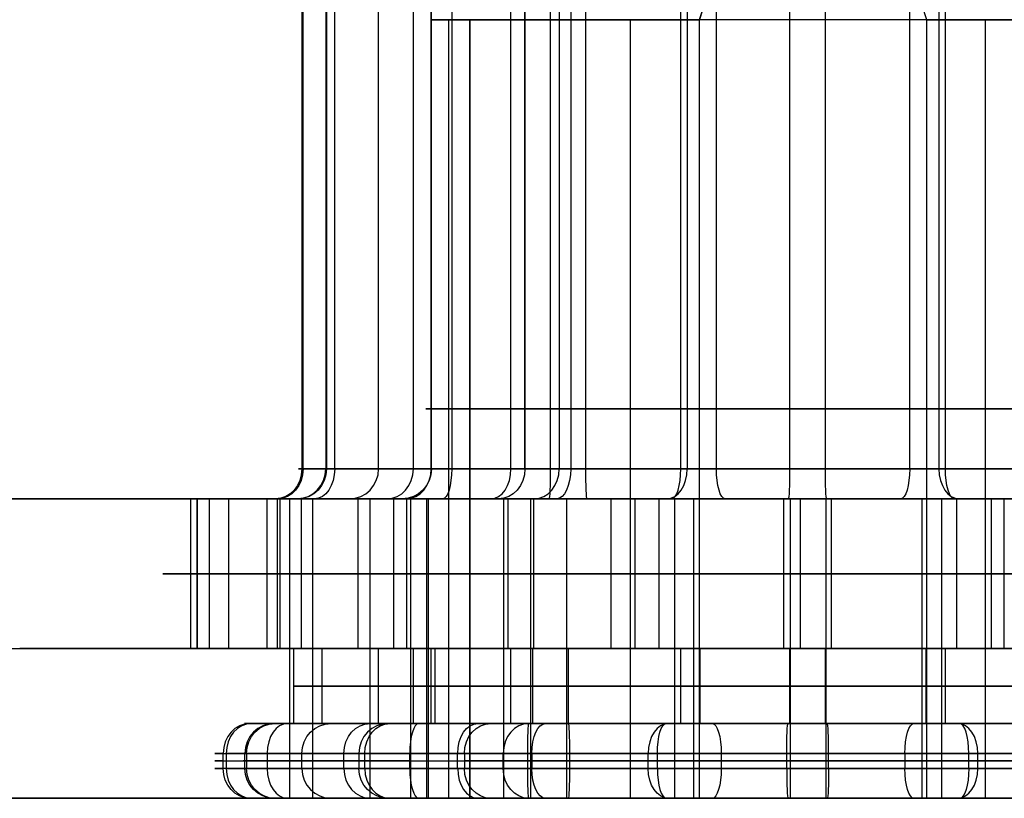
# Model space of a CAD drawing. Header units: millimetres. Extents: x -175 to 175, y -101 to 102.
# Tile 7 of 133: x -142 to -135.42, y -61.5 to -56.3. Entities that reach past the tile are written whole.
import ezdxf

# ---------------------------------------------------------------- set-up
doc = ezdxf.new("R2010")
doc.units = ezdxf.units.MM
doc.layers.add('Livello 01', color=7, linetype='Continuous')

msp = doc.modelspace()

# ---------------------------------------------------------------- linework, layer by layer
at = {"layer": 'Livello 01', "color": 254, "true_color": 0xcad1ee}
for p, q in [((-139.6023, -59.3, -53.1715), (-139.6023, -48.7169, -53.1715)), ((-139.37, -59.3, -165.7038), (-139.37, -48.7169, -165.7038)), ((-139.2511, -59.3, -168.6764), (-139.2511, -48.7169, -168.6764)), ((-138.7182, -59.3, -56.0121), (-138.7182, -48.7169, -56.0121)), ((-137.5844, -59.3, -50.9855), (-137.5844, -48.7169, -50.9855)), ((-136.855, -59.3, -164.1146), (-136.855, -48.7169, -164.1146)), ((-136.6173, -59.3, -170.0598), (-136.6173, -48.7169, -170.0598)), ((-135.8161, -59.3, -56.6667), (-135.8161, -48.7169, -56.6667)), ((-139.9507, -51.4225, -54.8378), (-139.9507, -59.3, -54.8378)), ((-138.6249, -51.4225, -164.2854), (-138.6249, -59.3, -164.2854)), ((-138.3192, -51.4225, -170.101), (-138.3192, -59.3, -170.101)), ((-137.1906, -55.4, -52.2507), (-137.4581, -56.3, -51.3913)), ((-139.135, -56.3, -54.584), (-139.135, -61.5, -54.584)), ((-138.9937, -56.3, -165.9014), (-138.9937, -61.5, -165.9014)), ((-137.9219, -56.3, -169.3447), (-137.9219, -61.5, -169.3447)), ((-135.5504, -56.3, -164.8297), (-135.5504, -61.5, -164.8297)), ((-139.2135, -59.3, -168.736), (-140.107, -59.3, -167.322)), ((-135.8596, -59.3, -50.5534), (-133.6102, -59.3, -52.6298)), ((175, -59.5, 61.4), (-175, -59.5, 61.4)), ((-175, -59.5, -282.4), (175, -59.5, -282.4)), ((-140.8149, -59.5, -55.1068), (-140.8149, -60.5, -55.1068)), ((-140.8149, -59.5, -55.1068), (-140.1417, -59.5, -54.8973)), ((-140.6022, -60.5, -52.946), (-140.6022, -59.5, -52.946)), ((-140.2774, -60.5, -165.2271), (-140.2774, -59.5, -165.2271)), ((-139.547, -59.5, -165.6108), (-140.2774, -59.5, -165.2271)), ((-140.1176, -60.5, -169.224), (-140.1176, -59.5, -169.224)), ((-139.6606, -59.5, -53.2028), (-139.6606, -61.5, -53.2028)), ((-139.4135, -60.5, -56.7653), (-139.4135, -59.5, -56.7653)), ((-139.3901, -59.5, -165.7421), (-139.3901, -61.5, -165.7421)), ((-139.2703, -59.5, -168.7397), (-139.2703, -61.5, -168.7397)), ((-138.7691, -59.5, -56.0672), (-138.7691, -61.5, -56.0672)), ((-138.7401, -59.5, -170.9023), (-138.7401, -60.5, -170.9023)), ((-138.7401, -59.5, -170.9023), (-138.4122, -59.5, -170.2781)), ((-137.889, -60.5, -50.0068), (-137.889, -59.5, -50.0068)), ((-137.6438, -59.5, -50.7946), (-137.889, -59.5, -50.0068)), ((-137.6258, -59.5, -50.9984), (-137.6258, -61.5, -50.9984)), ((-136.8959, -60.5, -163.0904), (-136.8959, -59.5, -163.0904)), ((-136.854, -59.5, -164.1395), (-136.854, -61.5, -164.1395)), ((-136.6143, -59.5, -170.1348), (-136.6143, -61.5, -170.1348)), ((-136.5764, -60.5, -171.084), (-136.5764, -59.5, -171.084)), ((-135.8426, -59.5, -56.7273), (-135.8426, -61.5, -56.7273)), ((-135.5115, -59.5, -57.6454), (-135.7567, -59.5, -56.8577)), ((-135.5115, -59.5, -57.6454), (-135.5115, -60.5, -57.6454)), ((-140.3482, -60, -51.8196), (-140.8563, -60, -54.0724)), ((-139.7404, -60, -164.2049), (-140.8143, -60, -166.2494)), ((-140.7345, -60, -168.2478), (-139.5008, -60, -170.2001)), ((-140.2619, -60, -55.982), (-138.565, -60, -57.5485)), ((-136.7865, -60, -49.6637), (-138.9916, -60, -50.35)), ((-135.7422, -60, -163.0443), (-138.0497, -60, -163.1365)), ((-137.7302, -60, -171.1301), (-135.4226, -60, -171.0379)), ((-136.614, -60, -57.9886), (-134.409, -60, -57.3022)), ((-160, -60.5, 60.15), (160, -60.5, 60.15)), ((-160, -60.5, -281.15), (160, -60.5, -281.15)), ((-140.8149, -60.5, -55.1068), (-139.9803, -60.5, -54.847)), ((-139.37, -60.5, -165.7038), (-140.2774, -60.5, -165.2271)), ((-140.1955, -60.5, -167.2755), (-138.345, -60.5, -170.2039)), ((-138.5847, -60.5, -164.2087), (-140.1955, -60.5, -167.2755)), ((-140.0418, -60.5, -54.8924), (-137.4964, -60.5, -57.2421)), ((-139.2795, -60.5, -51.5132), (-140.0418, -60.5, -54.8924)), ((-139.6023, -61, -53.1715), (-139.6023, -60.5, -53.1715)), ((-139.37, -61, -165.7038), (-139.37, -60.5, -165.7038)), ((-135.972, -60.5, -50.4836), (-139.2795, -60.5, -51.5132)), ((-139.2511, -61, -168.6764), (-139.2511, -60.5, -168.6764)), ((-138.7401, -60.5, -170.9023), (-138.3336, -60.5, -170.1284)), ((-138.7182, -61, -56.0121), (-138.7182, -60.5, -56.0121)), ((-135.1233, -60.5, -164.0704), (-138.5847, -60.5, -164.2087)), ((-138.345, -60.5, -170.2039), (-134.8837, -60.5, -170.0656)), ((-137.5844, -60.5, -50.9855), (-137.889, -60.5, -50.0068)), ((-137.5844, -61, -50.9855), (-137.5844, -60.5, -50.9855)), ((-137.4964, -60.5, -57.2421), (-134.1888, -60.5, -56.2125)), ((-136.855, -61, -164.1146), (-136.855, -60.5, -164.1146)), ((-136.6173, -61, -170.0598), (-136.6173, -60.5, -170.0598)), ((-133.4266, -60.5, -52.8333), (-135.972, -60.5, -50.4836)), ((-135.8161, -61, -56.6667), (-135.8161, -60.5, -56.6667)), ((-135.5115, -60.5, -57.6454), (-135.8161, -60.5, -56.6667)), ((-138.3336, -60.75, -170.1284), (-140.1687, -60.75, -167.2244)), ((-140.1687, -60.75, -167.2244), (-138.5712, -60.75, -164.1832)), ((-137.4561, -60.75, -57.1772), (-139.9803, -60.75, -54.847)), ((-139.9803, -60.75, -54.847), (-139.2244, -60.75, -51.496)), ((-139.2244, -60.75, -51.496), (-135.9444, -60.75, -50.4751)), ((-138.5712, -60.75, -164.1832), (-135.1387, -60.75, -164.046)), ((-134.9011, -60.75, -169.9912), (-138.3336, -60.75, -170.1284)), ((-134.1761, -60.75, -56.1562), (-137.4561, -60.75, -57.1772)), ((-135.9444, -60.75, -50.4751), (-133.4202, -60.75, -52.8052)), ((-140.2943, -61, -54.9448), (-139.9803, -61, -54.847)), ((-139.37, -61, -165.7038), (-139.6577, -61, -165.5527)), ((-135.9383, -61, -163.7527), (-138.5986, -61, -163.859)), ((-138.4865, -61, -170.4196), (-138.3336, -61, -170.1284)), ((-137.5844, -61, -50.9855), (-137.681, -61, -50.6752)), ((-135.7195, -61, -56.977), (-135.8161, -61, -56.6667)), ((-140.2278, -61.2, -53.5583), (-140.4956, -61.2, -54.7456)), ((-140.4852, -61.2, -55.0042), (-140.4852, -61.3, -55.0042)), ((-140.1145, -61.3, -53.056), (-140.1145, -61.2, -53.056)), ((-139.8347, -61.3, -165.4597), (-139.8347, -61.2, -165.4597)), ((-139.6949, -61.3, -168.9569), (-139.6949, -61.2, -168.9569)), ((-139.0743, -61.3, -56.3979), (-139.0743, -61.2, -56.3979)), ((-139.0293, -61.2, -163.9263), (-139.0293, -61.3, -163.9263)), ((-138.5795, -61.2, -170.5966), (-138.5795, -61.3, -170.5966)), ((-137.7404, -61.3, -50.4843), (-137.7404, -61.2, -50.4843)), ((-136.876, -61.3, -163.59), (-136.876, -61.2, -163.59)), ((-136.5964, -61.3, -170.5844), (-136.5964, -61.2, -170.5844)), ((-136.0866, -61.2, -49.9695), (-136.0866, -61.3, -49.9695)), ((-135.6601, -61.3, -57.168), (-135.6601, -61.2, -57.168)), ((-140.6402, -61.25, -166.993), (-139.0293, -61.25, -163.9263)), ((-140.6202, -61.25, -167.4926), (-138.7697, -61.25, -170.4211)), ((-139.7334, -61.25, -51.3664), (-140.4956, -61.25, -54.7456)), ((-140.4956, -61.3, -54.7456), (-139.7334, -61.3, -51.3664)), ((-140.347, -61.25, -55.223), (-137.8016, -61.25, -57.5727)), ((-139.3942, -61.25, -50.999), (-136.0866, -61.25, -49.9695)), ((-135.1453, -61.25, -163.5208), (-138.6066, -61.25, -163.6592)), ((-138.327, -61.25, -170.6536), (-134.8657, -61.25, -170.5152)), ((-137.3139, -61.25, -57.6827), (-134.0063, -61.25, -56.6532)), ((-134.0063, -61.3, -56.6532), (-137.3139, -61.3, -57.6827)), ((-133.0535, -61.25, -52.4292), (-135.5989, -61.25, -50.0795)), ((-140.2943, -61.5, -54.9448), (-139.135, -61.5, -54.584)), ((-138.9937, -61.5, -165.9014), (-139.6577, -61.5, -165.5527)), ((-138.5986, -61.5, -163.859), (-136.6813, -61.5, -163.7824)), ((-138.4865, -61.5, -170.4196), (-137.9219, -61.5, -169.3447)), ((-137.4581, -61.5, -51.3913), (-137.681, -61.5, -50.6752)), ((-135.7195, -61.5, -56.977), (-135.9424, -61.5, -56.2609)), ((-135.5504, -61.5, -164.8297), (-134.9858, -61.5, -163.7548))]:
    msp.add_line(p, q, dxfattribs=at)
at = {"layer": 'Livello 01', "color": 254, "true_color": 0xcad1ee, "extrusion": (0, 1, 0)}
for centre, radius, start, end in [((136.7003, -53.8261, -56.3), 2.55, 252.71087, 72.71087), ((139.9379, -167.2152, -59.3), 0.2, 327.71087, 27.71087), ((139.7598, -54.7784, -59.3), 0.2, 312.71087, 12.71087), ((139.0547, -51.6526, -59.3), 0.2, 12.71087, 72.71087), ((138.4479, -164.3784, -59.3), 0.2, 27.71087, 87.71087), ((138.4479, -164.3784, -59.3), 0.2, 27.71087, 87.71087), ((138.2262, -169.924, -59.3), 0.2, 267.71087, 327.71087), ((137.4053, -56.9519, -59.3), 0.2, 252.71087, 312.71087), ((135.9952, -50.7003, -59.3), 0.2, 72.71087, 132.71087), ((135.9952, -50.7003, -59.3), 0.2, 72.71087, 132.71087), ((0, -110.5, -59.5), 142, 0, 180), ((139.9379, -167.2152, -59.5), 0.4, 327.71087, 27.71087), ((139.0547, -51.6526, -59.5), 0.4, 12.71087, 72.71087), ((138.4479, -164.3784, -59.5), 0.4, 27.71087, 64.47961), ((137.4053, -56.9519, -59.5), 0.4, 252.71087, 312.71087), ((135.9952, -50.7003, -59.5), 0.4, 72.71087, 110.38191), ((139.0437, -167.1794, -60.5), 2, 327.71087, 27.71087), ((138.9053, -54.5125, -60.5), 2, 312.71087, 12.71087), ((138.3972, -52.2596, -60.5), 2, 12.71087, 72.71087), ((137.9698, -165.1349, -60.5), 2, 27.71087, 87.71087), ((137.8101, -169.1317, -60.5), 2, 267.71087, 327.71087), ((137.2084, -56.0789, -60.5), 2, 252.71087, 312.71087), ((136.1921, -51.5733, -60.5), 2, 72.71087, 132.71087), ((135.6623, -165.0427, -60.5), 2, 87.71087, 147.71087), ((140.1975, -167.2256, -61), 0.3, 327.71087, 27.71087), ((140.1975, -167.2256, -61), 0.3, 26.38701, 27.71087), ((140.0078, -54.8556, -61), 0.3, 312.71087, 12.71087), ((140.0078, -54.8556, -61), 0.3, 312.71087, 12.71087), ((139.2456, -51.4764, -61), 0.3, 12.71087, 72.71087), ((139.2456, -51.4764, -61), 0.3, 69.38018, 72.71087), ((138.5867, -164.1588, -61), 0.3, 27.71087, 87.71087), ((138.5867, -164.1588, -61), 0.3, 35.97845, 87.71087), ((138.347, -170.154, -61), 0.3, 267.71087, 327.71087), ((138.347, -170.154, -61), 0.3, 267.71087, 327.71087), ((137.4625, -57.2053, -61), 0.3, 252.71087, 312.71087), ((137.4625, -57.2053, -61), 0.3, 252.71087, 312.71087), ((135.938, -50.4469, -61), 0.3, 72.71087, 132.71087), ((135.938, -50.4469, -61), 0.3, 81.76722, 132.71087), ((140.1975, -167.2256, -61.3), 0.5, 327.71087, 27.71087), ((140.0078, -54.8556, -61.3), 0.5, 312.71087, 12.71087), ((139.2456, -51.4764, -61.3), 0.5, 12.71087, 72.71087), ((138.5867, -164.1588, -61.3), 0.5, 27.71087, 87.71087), ((138.347, -170.154, -61.3), 0.5, 267.71087, 327.71087), ((137.4625, -57.2053, -61.3), 0.5, 252.71087, 312.71087), ((135.938, -50.4469, -61.3), 0.5, 72.71087, 132.71087), ((0, -110.5, -61.5), 142, 180, 0), ((0, -110.5, -61.5), 142, 0, 180), ((140.1975, -167.2256, -61.5), 0.3, 327.71087, 27.71087), ((140.0078, -54.8556, -61.5), 0.3, 312.71087, 12.71087), ((136.7362, -167.0872, -61.5), 2.55, 207.71087, 27.71087), ((139.2456, -51.4764, -61.5), 0.3, 12.71087, 72.71087), ((136.7003, -53.8261, -61.5), 2.55, 252.71087, 72.71087), ((139.2456, -51.4764, -61.5), 0.3, 68.99292, 72.71087), ((138.5867, -164.1588, -61.5), 0.3, 27.71087, 87.71087), ((138.5867, -164.1588, -61.5), 0.3, 33.6467, 87.71087), ((138.347, -170.154, -61.5), 0.3, 267.71087, 327.71087), ((138.347, -170.154, -61.5), 0.3, 267.71087, 327.71087), ((137.4625, -57.2053, -61.5), 0.3, 252.71087, 312.71087), ((137.4625, -57.2053, -61.5), 0.3, 252.71087, 312.71087), ((135.938, -50.4469, -61.5), 0.3, 72.71087, 132.71087), ((135.938, -50.4469, -61.5), 0.3, 78.24989, 132.71087)]:
    msp.add_arc(centre, radius, start, end, dxfattribs=at)
at = {"layer": 'Livello 01', "color": 254, "true_color": 0xcad1ee, "extrusion": (0, -1, 0)}
for centre, radius, start, end in [((-136.7003, -53.8261, 56.3), 2.55, 287.28913, 107.28913), ((-136.7003, -53.8261, 58.9), 2.55, 107.28913, 287.28913), ((-136.7362, -167.0872, 58.9), 2.55, 152.28913, 332.28913), ((-136.7362, -167.0872, 58.9), 2.55, 332.28913, 152.28913), ((-136.7003, -53.8261, 58.9), 2.55, 287.28913, 107.28913), ((0, -110.5, 59.5), 142, 180, 0), ((-139.0437, -167.1794, 59.5), 2, 152.28913, 212.28913), ((-138.9053, -54.5125, 59.5), 2, 167.28913, 227.28913), ((-139.9379, -167.2152, 59.5), 0.4, 152.28913, 212.28913), ((-138.3972, -52.2596, 59.5), 2, 107.28913, 167.28913), ((-139.7598, -54.7784, 59.5), 0.4, 167.28913, 227.28913), ((-137.9698, -165.1349, 59.5), 2, 92.28913, 152.28913), ((-137.8101, -169.1317, 59.5), 2, 212.28913, 272.28913), ((-139.0547, -51.6526, 59.5), 0.4, 107.28913, 167.28913), ((-138.4479, -164.3784, 59.5), 0.4, 92.28913, 152.28913), ((-137.2084, -56.0789, 59.5), 2, 227.28913, 287.28913), ((-138.2262, -169.924, 59.5), 0.4, 212.28913, 272.28913), ((-137.4053, -56.9519, 59.5), 0.4, 227.28913, 287.28913), ((-136.1921, -51.5733, 59.5), 2, 47.28913, 107.28913), ((-135.9952, -50.7003, 59.5), 0.4, 47.28913, 107.28913), ((-135.6623, -165.0427, 59.5), 2, 32.28913, 92.28913), ((-139.0437, -167.1794, 60), 2, 152.28913, 212.28913), ((-138.9053, -54.5125, 60), 2, 167.28913, 227.28913), ((-138.3972, -52.2596, 60), 2, 107.28913, 167.28913), ((-137.9698, -165.1349, 60), 2, 92.28913, 152.28913), ((-137.8101, -169.1317, 60), 2, 212.28913, 272.28913), ((-137.2084, -56.0789, 60), 2, 227.28913, 287.28913), ((-136.1921, -51.5733, 60), 2, 47.28913, 107.28913), ((-135.6623, -165.0427, 60), 2, 32.28913, 92.28913), ((0, -110.5, 60.5), 142, 180, 0), ((0, -110.5, 60.5), 142, 0, 180), ((-140.1975, -167.2256, 61.2), 0.5, 152.28913, 212.28913), ((-140.0078, -54.8556, 61.2), 0.5, 167.28913, 227.28913), ((-139.2456, -51.4764, 61.2), 0.5, 107.28913, 167.28913), ((-138.5867, -164.1588, 61.2), 0.5, 92.28913, 152.28913), ((-138.347, -170.154, 61.2), 0.5, 212.28913, 272.28913), ((-137.4625, -57.2053, 61.2), 0.5, 227.28913, 287.28913), ((-135.938, -50.4469, 61.2), 0.5, 47.28913, 107.28913), ((-140.1975, -167.2256, 61.25), 0.5, 152.28913, 212.28913), ((-140.0078, -54.8556, 61.25), 0.5, 167.28913, 227.28913), ((-139.2456, -51.4764, 61.25), 0.5, 107.28913, 167.28913), ((-138.5867, -164.1588, 61.25), 0.5, 92.28913, 152.28913), ((-138.347, -170.154, 61.25), 0.5, 212.28913, 272.28913), ((-137.4625, -57.2053, 61.25), 0.5, 227.28913, 287.28913), ((-135.938, -50.4469, 61.25), 0.5, 47.28913, 107.28913), ((-136.7362, -167.0872, 61.5), 2.55, 332.28913, 152.28913), ((-136.7003, -53.8261, 61.5), 2.55, 287.28913, 107.28913)]:
    msp.add_arc(centre, radius, start, end, dxfattribs=at)
at = {"layer": 'Livello 01', "color": 254, "true_color": 0xcad1ee, "extrusion": (-0.46501, -3.40927e-12, -0.885305)}
msp.add_arc((59.3, 46.5311, 213.109), 0.2, 270, 0, dxfattribs=at)
at = {"layer": 'Livello 01', "color": 254, "true_color": 0xcad1ee, "extrusion": (0.534192, -5.86198e-13, -0.845363)}
msp.add_arc((-59.3, -208.0234, 66.6038), 0.2, 90, 180, dxfattribs=at)
at = {"layer": 'Livello 01', "color": 254, "true_color": 0xcad1ee, "extrusion": (0.220031, 2.11711e-12, 0.975493)}
msp.add_arc((-59.3, 124.6817, -84.1875), 0.2, 180, 270, dxfattribs=at)
at = {"layer": 'Livello 01', "color": 254, "true_color": 0xcad1ee, "extrusion": (0.297194, 9.89854e-17, -0.954817)}
msp.add_arc((-59.3, -150.1248, 10.7676), 0.2, 90, 180, dxfattribs=at)
at = {"layer": 'Livello 01', "color": 254, "true_color": 0xcad1ee, "extrusion": (0.734786, 3.17302e-12, -0.678299)}
msp.add_arc((-59.3, -135.4493, -65.5374), 0.2, 90, 180, dxfattribs=at)
at = {"layer": 'Livello 01', "color": 254, "true_color": 0xcad1ee, "extrusion": (0.220031, 0, 0.975493)}
for centre, start, end in [((-59.3, 124.6817, -82.5853), 180, 270), ((-61.3, 124.8067, -82.5853), 90, 180)]:
    msp.add_arc(centre, 0.2, start, end, dxfattribs=at)
at = {"layer": 'Livello 01', "color": 254, "true_color": 0xcad1ee, "extrusion": (0.46501, 0, 0.885305)}
for centre, start, end in [((-59.3, 46.5311, -211.5069), 180, 270), ((-61.3, 46.6561, -211.5069), 90, 180)]:
    msp.add_arc(centre, 0.2, start, end, dxfattribs=at)
at = {"layer": 'Livello 01', "color": 254, "true_color": 0xcad1ee, "extrusion": (-0.220031, -5.12746e-13, -0.975493)}
msp.add_arc((59.3, 124.6817, 80.9832), 0.2, 270, 0, dxfattribs=at)
at = {"layer": 'Livello 01', "color": 254, "true_color": 0xcad1ee, "extrusion": (-0.534192, 0, 0.845363)}
for centre, start, end in [((59.3, -208.0234, -68.206), 0, 90), ((61.3, -208.1484, -68.206), 270, 0)]:
    msp.add_arc(centre, 0.2, start, end, dxfattribs=at)
at = {"layer": 'Livello 01', "color": 254, "true_color": 0xcad1ee, "extrusion": (-0.954817, -3.42107e-12, -0.297194)}
msp.add_arc((59.3, -7.5926, 148.1227), 0.2, 270, 0, dxfattribs=at)
at = {"layer": 'Livello 01', "color": 254, "true_color": 0xcad1ee, "extrusion": (-0.734786, 0, 0.678299)}
for centre, start, end in [((59.3, -135.4493, 63.9352), 0, 90), ((61.3, -135.5743, 63.9352), 270, 0)]:
    msp.add_arc(centre, 0.2, start, end, dxfattribs=at)
at = {"layer": 'Livello 01', "color": 254, "true_color": 0xcad1ee, "extrusion": (-0.46501, -1.83983e-12, -0.885305)}
msp.add_arc((59.3, 46.5311, 209.9047), 0.2, 270, 0, dxfattribs=at)
at = {"layer": 'Livello 01', "color": 254, "true_color": 0xcad1ee, "extrusion": (-0.534192, 2.08198e-12, 0.845363)}
msp.add_arc((59.3, -208.0234, -69.8081), 0.2, 0, 90, dxfattribs=at)
at = {"layer": 'Livello 01', "color": 254, "true_color": 0xcad1ee, "extrusion": (-0.999202, -7.08186e-15, -0.039942)}
msp.add_arc((59.3, -158.3173, 144.903), 0.2, 270, 0, dxfattribs=at)
at = {"layer": 'Livello 01', "color": 254, "true_color": 0xcad1ee, "extrusion": (0.885305, 2.94866e-16, -0.46501)}
for centre, start, end in [((-59.3, -215.1112, -43.3561), 90, 180), ((-61.2, -215.271, -43.3561), 270, 0), ((-61.3, -215.271, -43.3561), 180, 270)]:
    msp.add_arc(centre, 0.2, start, end, dxfattribs=at)
at = {"layer": 'Livello 01', "color": 254, "true_color": 0xcad1ee, "extrusion": (-0.999202, -3.15794e-12, -0.039942)}
msp.add_arc((59.3, -164.6673, 144.903), 0.2, 0, 90, dxfattribs=at)
at = {"layer": 'Livello 01', "color": 254, "true_color": 0xcad1ee, "extrusion": (-0.734786, 1.30906e-12, 0.678299)}
msp.add_arc((59.3, -135.4493, 62.3331), 0.2, 0, 90, dxfattribs=at)
at = {"layer": 'Livello 01', "color": 254, "true_color": 0xcad1ee, "extrusion": (0.954817, 0, 0.297194)}
for centre, start, end in [((-59.3, -7.5926, -146.5205), 180, 270), ((-61.2, -14.0676, -146.5205), 270, 0), ((-61.3, -7.4676, -146.5205), 90, 180)]:
    msp.add_arc(centre, 0.2, start, end, dxfattribs=at)
at = {"layer": 'Livello 01', "color": 254, "true_color": 0xcad1ee, "extrusion": (-0.954817, -1.33881e-12, -0.297194)}
msp.add_arc((59.3, -13.9426, 148.1227), 0.2, 0, 90, dxfattribs=at)
at = {"layer": 'Livello 01', "color": 254, "true_color": 0xcad1ee, "extrusion": (0.999202, 0, 0.039942)}
for centre, start, end in [((-59.3, -158.3173, -143.3009), 180, 270), ((-61.2, -164.7923, -143.3009), 270, 0), ((-61.3, -158.1923, -143.3009), 90, 180)]:
    msp.add_arc(centre, 0.2, start, end, dxfattribs=at)
at = {"layer": 'Livello 01', "color": 254, "true_color": 0xcad1ee, "extrusion": (-0.999202, 0, -0.039942)}
for centre, start, end in [((59.3, -164.6673, 143.3009), 0, 90), ((61.2, -158.1923, 143.3009), 90, 180), ((61.3, -164.7923, 143.3009), 270, 360)]:
    msp.add_arc(centre, 0.2, start, end, dxfattribs=at)
at = {"layer": 'Livello 01', "color": 254, "true_color": 0xcad1ee, "extrusion": (-0.954817, -1.68252e-12, -0.297194)}
msp.add_arc((59.3, -7.5926, 144.9184), 0.2, 270, 0, dxfattribs=at)
at = {"layer": 'Livello 01', "color": 254, "true_color": 0xcad1ee, "extrusion": (-0.734786, -1.36771e-13, 0.678299)}
msp.add_arc((59.3, -129.0993, 65.5374), 0.2, 270, 0, dxfattribs=at)
at = {"layer": 'Livello 01', "color": 254, "true_color": 0xcad1ee, "extrusion": (-0.954817, 0, -0.297194)}
for centre, start, end in [((59.3, -13.9426, 146.5205), 0, 90), ((61.2, -7.4676, 146.5205), 90, 180), ((61.3, -14.0676, 146.5205), 270, 0)]:
    msp.add_arc(centre, 0.2, start, end, dxfattribs=at)
at = {"layer": 'Livello 01', "color": 254, "true_color": 0xcad1ee, "extrusion": (0.46501, -3.809e-13, 0.885305)}
msp.add_arc((-61.2, 46.6561, -213.2389), 0.2, 0, 90, dxfattribs=at)
at = {"layer": 'Livello 01', "color": 254, "true_color": 0xcad1ee, "extrusion": (-0.534192, 2.01859e-12, 0.845363)}
msp.add_arc((61.2, -208.1484, -66.4739), 0.2, 180, 270, dxfattribs=at)
at = {"layer": 'Livello 01', "color": 254, "true_color": 0xcad1ee, "extrusion": (0.220031, -1.05773e-12, 0.975493)}
msp.add_arc((-61.2, 124.8067, -84.3174), 0.2, 0, 90, dxfattribs=at)
at = {"layer": 'Livello 01', "color": 254, "true_color": 0xcad1ee, "extrusion": (0.297194, 4.77168e-15, -0.954817)}
for centre, start, end in [((-61.2, -150.2846, 10.7676), 270, 0), ((-61.3, -150.2846, 10.7676), 180, 270)]:
    msp.add_arc(centre, 0.2, start, end, dxfattribs=at)
at = {"layer": 'Livello 01', "color": 254, "true_color": 0xcad1ee, "extrusion": (-0.734786, 7.70878e-13, 0.678299)}
msp.add_arc((61.2, -135.5743, 65.6673), 0.2, 180, 270, dxfattribs=at)
at = {"layer": 'Livello 01', "color": 254, "true_color": 0xcad1ee, "extrusion": (-0.220031, 0, -0.975493)}
msp.add_arc((61.2, 124.8067, 82.5853), 0.2, 90, 180, dxfattribs=at)
at = {"layer": 'Livello 01', "color": 254, "true_color": 0xcad1ee, "extrusion": (-0.46501, 0, -0.885305)}
msp.add_arc((61.2, 46.6561, 211.5069), 0.2, 90, 180, dxfattribs=at)
at = {"layer": 'Livello 01', "color": 254, "true_color": 0xcad1ee, "extrusion": (0.220031, 1.96493e-12, 0.975493)}
msp.add_arc((-61.2, 124.8067, -80.8533), 0.2, 360, 90, dxfattribs=at)
at = {"layer": 'Livello 01', "color": 254, "true_color": 0xcad1ee, "extrusion": (0.534192, 0, -0.845363)}
msp.add_arc((-61.2, -208.1484, 68.206), 0.2, 270, 0, dxfattribs=at)
at = {"layer": 'Livello 01', "color": 254, "true_color": 0xcad1ee, "extrusion": (0.954817, -7.41888e-13, 0.297194)}
msp.add_arc((-61.2, -7.4676, -148.2526), 0.2, 0, 90, dxfattribs=at)
at = {"layer": 'Livello 01', "color": 254, "true_color": 0xcad1ee, "extrusion": (0.734786, 0, -0.678299)}
msp.add_arc((-61.2, -135.5743, -63.9352), 0.2, 270, 0, dxfattribs=at)
at = {"layer": 'Livello 01', "color": 254, "true_color": 0xcad1ee, "extrusion": (-0.46501, 6.35697e-13, -0.885305)}
msp.add_arc((61.2, 46.6561, 209.7748), 0.2, 90, 180, dxfattribs=at)
at = {"layer": 'Livello 01', "color": 254, "true_color": 0xcad1ee, "extrusion": (-0.534192, -1.00723e-12, 0.845363)}
msp.add_arc((61.2, -208.1484, -69.938), 0.2, 180, 270, dxfattribs=at)
at = {"layer": 'Livello 01', "color": 254, "true_color": 0xcad1ee, "extrusion": (-0.999202, 7.11408e-13, -0.039942)}
msp.add_arc((61.2, -158.1923, 145.0329), 0.2, 90, 180, dxfattribs=at)
at = {"layer": 'Livello 01', "color": 254, "true_color": 0xcad1ee, "extrusion": (-0.999202, 7.27017e-13, -0.039942)}
msp.add_arc((61.2, -164.7923, 145.0329), 0.2, 180, 270, dxfattribs=at)
at = {"layer": 'Livello 01', "color": 254, "true_color": 0xcad1ee, "extrusion": (-0.734786, -8.67755e-13, 0.678299)}
msp.add_arc((61.2, -135.5743, 62.2032), 0.2, 180, 270, dxfattribs=at)
at = {"layer": 'Livello 01', "color": 254, "true_color": 0xcad1ee, "extrusion": (-0.954817, 9.89854e-17, -0.297194)}
msp.add_arc((61.2, -14.0676, 148.2526), 0.2, 180, 270, dxfattribs=at)
at = {"layer": 'Livello 01', "color": 254, "true_color": 0xcad1ee, "extrusion": (-0.954817, 5.74525e-13, -0.297194)}
msp.add_arc((61.2, -7.4676, 144.7885), 0.2, 90, 180, dxfattribs=at)
at = {"layer": 'Livello 01', "color": 254, "true_color": 0xcad1ee, "extrusion": (-0.734786, 8.27118e-13, 0.678299)}
msp.add_arc((61.2, -128.9743, 65.6673), 0.2, 90, 180, dxfattribs=at)
at = {"layer": 'Livello 01', "color": 254, "true_color": 0xcad1ee, "extrusion": (-0.46501, -2.64033e-13, -0.885305)}
msp.add_arc((61.3, 46.6561, 213.2389), 0.2, 0, 90, dxfattribs=at)
at = {"layer": 'Livello 01', "color": 254, "true_color": 0xcad1ee, "extrusion": (-0.534192, -1.85314e-12, 0.845363)}
msp.add_arc((61.3, -208.1484, -66.4739), 0.2, 270, 360, dxfattribs=at)
at = {"layer": 'Livello 01', "color": 254, "true_color": 0xcad1ee, "extrusion": (-0.220031, -1.06725e-12, -0.975493)}
msp.add_arc((61.3, 124.8067, 84.3174), 0.2, 0, 90, dxfattribs=at)
at = {"layer": 'Livello 01', "color": 254, "true_color": 0xcad1ee, "extrusion": (-0.734786, -9.80201e-13, 0.678299)}
msp.add_arc((61.3, -135.5743, 65.6673), 0.2, 270, 360, dxfattribs=at)
at = {"layer": 'Livello 01', "color": 254, "true_color": 0xcad1ee, "extrusion": (-0.220031, 1.82695e-12, -0.975493)}
msp.add_arc((61.3, 124.8067, 80.8533), 0.2, 360, 90, dxfattribs=at)
at = {"layer": 'Livello 01', "color": 254, "true_color": 0xcad1ee, "extrusion": (0.954817, 2.80263e-13, 0.297194)}
msp.add_arc((-61.3, -7.4676, -148.2526), 0.2, 90, 180, dxfattribs=at)
at = {"layer": 'Livello 01', "color": 254, "true_color": 0xcad1ee, "extrusion": (-0.46501, -2.89131e-13, -0.885305)}
msp.add_arc((61.3, 46.6561, 209.7748), 0.2, 0, 90, dxfattribs=at)
at = {"layer": 'Livello 01', "color": 254, "true_color": 0xcad1ee, "extrusion": (0.534192, -1.08424e-12, -0.845363)}
msp.add_arc((-61.3, -208.1484, 69.938), 0.2, 180, 270, dxfattribs=at)
at = {"layer": 'Livello 01', "color": 254, "true_color": 0xcad1ee, "extrusion": (-0.999202, -4.2881e-13, -0.039942)}
msp.add_arc((61.3, -158.1923, 145.0329), 0.2, 0, 90, dxfattribs=at)
at = {"layer": 'Livello 01', "color": 254, "true_color": 0xcad1ee, "extrusion": (-0.999202, -9.6841e-13, -0.039942)}
msp.add_arc((61.3, -164.7923, 145.0329), 0.2, 270, 360, dxfattribs=at)
at = {"layer": 'Livello 01', "color": 254, "true_color": 0xcad1ee, "extrusion": (0.734786, -1.14038e-12, -0.678299)}
msp.add_arc((-61.3, -135.5743, -62.2032), 0.2, 180, 270, dxfattribs=at)
at = {"layer": 'Livello 01', "color": 254, "true_color": 0xcad1ee, "extrusion": (-0.954817, -1.44575e-13, -0.297194)}
msp.add_arc((61.3, -14.0676, 148.2526), 0.2, 270, 360, dxfattribs=at)
at = {"layer": 'Livello 01', "color": 254, "true_color": 0xcad1ee, "extrusion": (-0.954817, -9.33549e-14, -0.297194)}
msp.add_arc((61.3, -7.4676, 144.7885), 0.2, 360, 90, dxfattribs=at)
at = {"layer": 'Livello 01', "color": 254, "true_color": 0xcad1ee, "extrusion": (-0.734786, -3.53653e-13, 0.678299)}
msp.add_arc((61.3, -128.9743, 65.6673), 0.2, 360, 90, dxfattribs=at)
at = {"layer": 'Livello 01', "color": 254, "true_color": 0xcad1ee}
for points in [[(-140.115, -51.4225, -167.1222), (-140.115, -59.3, -167.1222)], [(-140.107, -59.3, -167.322), (-140.107, -51.4225, -167.322)], [(-139.9549, -51.4225, -54.7344), (-139.9549, -59.3, -54.7344)], [(-139.8954, -59.3, -54.9254), (-139.8954, -51.4225, -54.9254)], [(-139.2498, -59.3, -51.6086), (-139.2498, -51.4225, -51.6086)], [(-139.1142, -51.4225, -51.4617), (-139.1142, -59.3, -51.4617)], [(-138.6249, -59.3, -164.2854), (-138.6249, -51.4225, -164.2854)], [(-138.4559, -51.4225, -164.1786), (-138.4559, -59.3, -164.1786)], [(-138.3953, -51.4225, -170.0308), (-138.3953, -59.3, -170.0308)], [(-138.2182, -59.3, -170.1238), (-138.2182, -51.4225, -170.1238)], [(-137.541, -51.4225, -57.0988), (-137.541, -59.3, -57.0988)], [(-137.3459, -59.3, -57.1428), (-137.3459, -51.4225, -57.1428)], [(-136.0546, -59.3, -50.5094), (-136.0546, -51.4225, -50.5094)], [(-135.8596, -51.4225, -50.5534), (-135.8596, -59.3, -50.5534)], [(-137.4581, -56.3, -51.3913), (-137.1906, -55.4, -52.2507)], [(-136.2099, -55.4, -55.4016), (-135.9424, -56.3, -56.2609)], [(-138.9937, -61.5, -165.9014), (-138.9937, -56.3, -165.9014)], [(-137.4581, -61.5, -51.3913), (-137.4581, -56.3, -51.3913)], [(-135.9424, -56.3, -56.2609), (-135.9424, -61.5, -56.2609)], [(-140.115, -59.3, -167.1222), (-138.6249, -59.3, -164.2854)], [(-138.3953, -59.3, -170.0308), (-140.107, -59.3, -167.322)], [(-139.9549, -59.3, -54.7344), (-139.2498, -59.3, -51.6086)], [(-137.541, -59.3, -57.0988), (-139.8954, -59.3, -54.9254)], [(-139.1142, -59.3, -51.4617), (-136.0546, -59.3, -50.5094)], [(-138.4559, -59.3, -164.1786), (-135.2541, -59.3, -164.0506)], [(-135.0165, -59.3, -169.9958), (-138.2182, -59.3, -170.1238)], [(-134.2863, -59.3, -56.1905), (-137.3459, -59.3, -57.1428)], [(-135.8596, -59.3, -50.5534), (-133.5051, -59.3, -52.7269)], [(-175, -59.5, 60.4), (175, -59.5, 60.4)], [(-175, -59.5, 62.4), (175, -59.5, 62.4)], [(-175, -59.5, -283.4), (175, -59.5, -283.4)], [(175, -59.5, -281.4), (-175, -59.5, -281.4)], [(-160, -59.5, 60.15), (160, -59.5, 60.15)], [(160, -59.5, -281.15), (-160, -59.5, -281.15)], [(-140.8563, -60.5, -54.0724), (-140.8563, -59.5, -54.0724)], [(-140.8563, -59.5, -54.0724), (-140.3482, -59.5, -51.8196)], [(-140.8143, -60.5, -166.2494), (-140.8143, -59.5, -166.2494)], [(-140.8143, -59.5, -166.2494), (-139.7404, -59.5, -164.2049)], [(-140.7345, -59.5, -168.2478), (-140.7345, -60.5, -168.2478)], [(-139.5008, -59.5, -170.2001), (-140.7345, -59.5, -168.2478)], [(-140.3482, -59.5, -51.8196), (-140.3482, -60.5, -51.8196)], [(-138.802, -59.5, -164.1924), (-140.292, -59.5, -167.0292)], [(-140.2761, -59.5, -167.4289), (-138.5643, -59.5, -170.1376)], [(-140.2619, -59.5, -55.982), (-140.2619, -60.5, -55.982)], [(-138.565, -59.5, -57.5485), (-140.2619, -59.5, -55.982)], [(-138.345, -59.5, -170.2039), (-140.1955, -59.5, -167.2755)], [(-140.1955, -61.5, -167.2755), (-140.1955, -59.5, -167.2755)], [(-140.1955, -59.5, -167.2755), (-138.5847, -59.5, -164.2087)], [(-139.4449, -59.5, -51.5646), (-140.15, -59.5, -54.6904)], [(-137.4964, -59.5, -57.2421), (-140.0418, -59.5, -54.8924)], [(-140.0418, -61.5, -54.8924), (-140.0418, -59.5, -54.8924)], [(-140.0418, -59.5, -54.8924), (-139.2795, -59.5, -51.5132)], [(-140.0311, -59.5, -55.0723), (-137.6766, -59.5, -57.2458)], [(-139.7404, -59.5, -164.2049), (-139.7404, -60.5, -164.2049)], [(-139.5008, -60.5, -170.2001), (-139.5008, -59.5, -170.2001)], [(-139.2795, -61.5, -51.5132), (-139.2795, -59.5, -51.5132)], [(-139.2795, -59.5, -51.5132), (-135.972, -59.5, -50.4836)], [(-136.1141, -59.5, -50.3184), (-139.1736, -59.5, -51.2707)], [(-138.9916, -60.5, -50.35), (-138.9916, -59.5, -50.35)], [(-138.9916, -59.5, -50.35), (-136.7865, -59.5, -49.6637)], [(-138.5847, -61.5, -164.2087), (-138.5847, -59.5, -164.2087)], [(-138.5847, -59.5, -164.2087), (-135.1233, -59.5, -164.0704)], [(-138.565, -60.5, -57.5485), (-138.565, -59.5, -57.5485)], [(-135.2621, -59.5, -163.8507), (-138.4639, -59.5, -163.9787)], [(-134.8837, -59.5, -170.0656), (-138.345, -59.5, -170.2039)], [(-138.345, -61.5, -170.2039), (-138.345, -59.5, -170.2039)], [(-138.2102, -59.5, -170.3236), (-135.0085, -59.5, -170.1957)], [(-138.0497, -60.5, -163.1365), (-138.0497, -59.5, -163.1365)], [(-138.0497, -59.5, -163.1365), (-135.7422, -59.5, -163.0443)], [(-137.7302, -59.5, -171.1301), (-137.7302, -60.5, -171.1301)], [(-135.4226, -59.5, -171.0379), (-137.7302, -59.5, -171.1301)], [(-134.1888, -59.5, -56.2125), (-137.4964, -59.5, -57.2421)], [(-137.4964, -61.5, -57.2421), (-137.4964, -59.5, -57.2421)], [(-137.2864, -59.5, -57.3338), (-134.2269, -59.5, -56.3815)], [(-136.7865, -59.5, -49.6637), (-136.7865, -60.5, -49.6637)], [(-136.614, -59.5, -57.9886), (-136.614, -60.5, -57.9886)], [(-134.409, -59.5, -57.3022), (-136.614, -59.5, -57.9886)], [(-135.972, -61.5, -50.4836), (-135.972, -59.5, -50.4836)], [(-135.972, -59.5, -50.4836), (-133.4266, -59.5, -52.8333)], [(-135.7422, -59.5, -163.0443), (-135.7422, -60.5, -163.0443)], [(-133.3694, -59.5, -52.5799), (-135.7239, -59.5, -50.4064)], [(-135.4226, -60.5, -171.0379), (-135.4226, -59.5, -171.0379)], [(-140.3482, -60.5, -51.8196), (-140.8563, -60.5, -54.0724)], [(-139.7404, -60.5, -164.2049), (-140.8143, -60.5, -166.2494)], [(-140.7345, -60.5, -168.2478), (-139.5008, -60.5, -170.2001)], [(-140.2619, -60.5, -55.982), (-138.565, -60.5, -57.5485)], [(-140.1687, -61, -167.2244), (-140.1687, -60.5, -167.2244)], [(-140.1687, -60.5, -167.2244), (-138.3336, -60.5, -170.1284)], [(-138.5712, -60.5, -164.1832), (-140.1687, -60.5, -167.2244)], [(-139.9803, -61, -54.847), (-139.9803, -60.5, -54.847)], [(-139.9803, -60.5, -54.847), (-137.4561, -60.5, -57.1772)], [(-139.2244, -60.5, -51.496), (-139.9803, -60.5, -54.847)], [(-139.2244, -61, -51.496), (-139.2244, -60.5, -51.496)], [(-135.9444, -60.5, -50.4751), (-139.2244, -60.5, -51.496)], [(-136.7865, -60.5, -49.6637), (-138.9916, -60.5, -50.35)], [(-138.5712, -61, -164.1832), (-138.5712, -60.5, -164.1832)], [(-135.1387, -60.5, -164.046), (-138.5712, -60.5, -164.1832)], [(-138.3336, -61, -170.1284), (-138.3336, -60.5, -170.1284)], [(-138.3336, -60.5, -170.1284), (-134.9011, -60.5, -169.9912)], [(-135.7422, -60.5, -163.0443), (-138.0497, -60.5, -163.1365)], [(-137.7302, -60.5, -171.1301), (-135.4226, -60.5, -171.0379)], [(-137.4561, -60.5, -57.1772), (-137.4561, -61, -57.1772)], [(-137.4561, -60.5, -57.1772), (-134.1761, -60.5, -56.1562)], [(-136.614, -60.5, -57.9886), (-134.409, -60.5, -57.3022)], [(-135.9444, -61, -50.4751), (-135.9444, -60.5, -50.4751)], [(-133.4202, -60.5, -52.8052), (-135.9444, -60.5, -50.4751)], [(-140.4631, -61, -167.086), (-138.8523, -61, -164.0193)], [(-138.6006, -61, -170.3142), (-140.4511, -61, -167.3858)], [(-140.3005, -61, -54.7896), (-139.5383, -61, -51.4104)], [(-137.666, -61, -57.4258), (-140.2113, -61, -55.0761)], [(-138.3336, -61, -170.1284), (-140.1687, -61, -167.2244)], [(-140.1687, -61, -167.2244), (-138.5712, -61, -164.1832)], [(-137.4561, -61, -57.1772), (-139.9803, -61, -54.847)], [(-139.9803, -61, -54.847), (-139.2244, -61, -51.496)], [(-139.3348, -61, -51.19), (-136.0272, -61, -50.1605)], [(-139.2244, -61, -51.496), (-135.9444, -61, -50.4751)], [(-138.5986, -61, -163.859), (-135.1373, -61, -163.7206)], [(-138.5712, -61, -164.1832), (-135.1387, -61, -164.046)], [(-134.8737, -61, -170.3154), (-138.335, -61, -170.4537)], [(-134.9011, -61, -169.9912), (-138.3336, -61, -170.1284)], [(-134.1761, -61, -56.1562), (-137.4561, -61, -57.1772)], [(-134.0657, -61, -56.4623), (-137.3733, -61, -57.4918)], [(-135.9444, -61, -50.4751), (-133.4202, -61, -52.8052)], [(-135.7346, -61, -50.2265), (-133.1892, -61, -52.5762)], [(-140.6402, -61.3, -166.993), (-140.6402, -61.2, -166.993)], [(-140.6402, -61.2, -166.993), (-139.0293, -61.2, -163.9263)], [(-140.6202, -61.2, -167.4926), (-140.6202, -61.3, -167.4926)], [(-138.7697, -61.2, -170.4211), (-140.6202, -61.2, -167.4926)], [(-140.4956, -61.3, -54.7456), (-140.4956, -61.2, -54.7456)], [(-140.4956, -61.2, -54.7456), (-139.7334, -61.2, -51.3664)], [(-140.347, -61.2, -55.223), (-140.347, -61.3, -55.223)], [(-137.8016, -61.2, -57.5727), (-140.347, -61.2, -55.223)], [(-139.7334, -61.2, -51.3664), (-139.7334, -61.3, -51.3664)], [(-139.3942, -61.3, -50.999), (-139.3942, -61.2, -50.999)], [(-139.3942, -61.2, -50.999), (-136.0866, -61.2, -49.9695)], [(-139.0293, -61.2, -163.9263), (-139.0293, -61.3, -163.9263)], [(-138.7697, -61.3, -170.4211), (-138.7697, -61.2, -170.4211)], [(-138.6066, -61.2, -163.6592), (-135.1453, -61.2, -163.5208)], [(-138.6066, -61.3, -163.6592), (-138.6066, -61.2, -163.6592)], [(-138.327, -61.2, -170.6536), (-138.327, -61.3, -170.6536)], [(-134.8657, -61.2, -170.5152), (-138.327, -61.2, -170.6536)], [(-137.8016, -61.3, -57.5727), (-137.8016, -61.2, -57.5727)], [(-137.3139, -61.2, -57.6827), (-137.3139, -61.3, -57.6827)], [(-134.0063, -61.2, -56.6532), (-137.3139, -61.2, -57.6827)], [(-136.0866, -61.2, -49.9695), (-136.0866, -61.3, -49.9695)], [(-135.5989, -61.2, -50.0795), (-133.0535, -61.2, -52.4292)], [(-135.5989, -61.3, -50.0795), (-135.5989, -61.2, -50.0795)], [(-139.0293, -61.3, -163.9263), (-140.6402, -61.3, -166.993)], [(-140.6202, -61.3, -167.4926), (-138.7697, -61.3, -170.4211)], [(-139.7334, -61.3, -51.3664), (-140.4956, -61.3, -54.7456)], [(-140.347, -61.3, -55.223), (-137.8016, -61.3, -57.5727)], [(-136.0866, -61.3, -49.9695), (-139.3942, -61.3, -50.999)], [(-135.1453, -61.3, -163.5208), (-138.6066, -61.3, -163.6592)], [(-138.327, -61.3, -170.6536), (-134.8657, -61.3, -170.5152)], [(-137.3139, -61.3, -57.6827), (-134.0063, -61.3, -56.6532)], [(-133.0535, -61.3, -52.4292), (-135.5989, -61.3, -50.0795)], [(160, -61.5, 60.15), (-160, -61.5, 60.15)], [(-160, -61.5, -281.15), (160, -61.5, -281.15)], [(-140.4631, -61.5, -167.086), (-138.8523, -61.5, -164.0193)], [(-138.6006, -61.5, -170.3142), (-140.4511, -61.5, -167.3858)], [(-140.3005, -61.5, -54.7896), (-139.5383, -61.5, -51.4104)], [(-137.666, -61.5, -57.4258), (-140.2113, -61.5, -55.0761)], [(-138.345, -61.5, -170.2039), (-140.1955, -61.5, -167.2755)], [(-140.1955, -61.5, -167.2755), (-138.5847, -61.5, -164.2087)], [(-137.4964, -61.5, -57.2421), (-140.0418, -61.5, -54.8924)], [(-140.0418, -61.5, -54.8924), (-139.2795, -61.5, -51.5132)], [(-139.3348, -61.5, -51.19), (-136.0272, -61.5, -50.1605)], [(-139.2795, -61.5, -51.5132), (-135.972, -61.5, -50.4836)], [(-138.5986, -61.5, -163.859), (-135.1373, -61.5, -163.7206)], [(-138.5847, -61.5, -164.2087), (-135.1233, -61.5, -164.0704)], [(-134.8837, -61.5, -170.0656), (-138.345, -61.5, -170.2039)], [(-134.8737, -61.5, -170.3154), (-138.335, -61.5, -170.4537)], [(-134.1888, -61.5, -56.2125), (-137.4964, -61.5, -57.2421)], [(-134.0657, -61.5, -56.4623), (-137.3733, -61.5, -57.4918)], [(-135.972, -61.5, -50.4836), (-133.4266, -61.5, -52.8333)], [(-135.7346, -61.5, -50.2265), (-133.1892, -61.5, -52.5762)]]:
    msp.add_open_spline(points, degree=1, dxfattribs=at)

doc.saveas('drawing.dxf')
